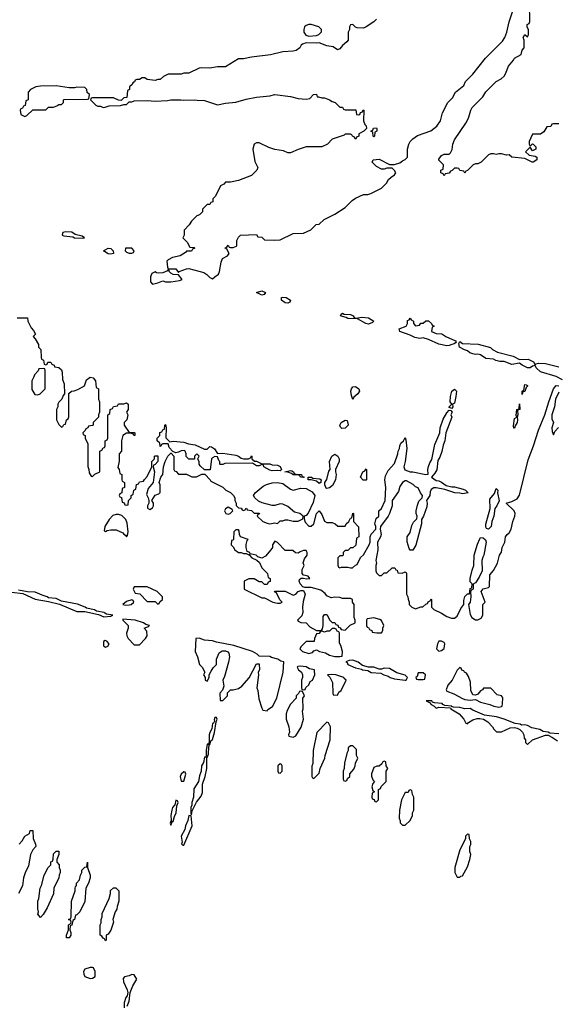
# Model space of a CAD drawing. Header units: inches. Extents: x 2789275 to 2951659, y 860290 to 1033804.
# Tile 51 of 256: x 2822690 to 2826819, y 1004618 to 1012186. Entities that reach past the tile are written whole.
import ezdxf

# ---------------------------------------------------------------- set-up
doc = ezdxf.new("R2010")
doc.units = ezdxf.units.IN
doc.header["$MEASUREMENT"] = 0
doc.layers.add('C8020', color=7, linetype='Continuous')
doc.layers.add('C8021', color=7, linetype='Continuous')

msp = doc.modelspace()

# ---------------------------------------------------------------- linework, layer by layer
at = {"layer": 'C8020', "color": 2}
for points, elevation in [([(2822670, 1009894), (2822750, 1009894), (2822752, 1009870), (2822776.9, 1009816.9), (2822796.9, 1009796.9), (2822812, 1009770), (2822794, 1009750), (2822810, 1009734), (2822834, 1009690), (2822834, 1009670), (2822851.6, 1009651.6), (2822854, 1009590), (2822858, 1009578), (2822874, 1009570), (2822878, 1009538), (2822890, 1009534), (2822902, 1009538), (2822907.3, 1009552.7), (2822930, 1009554), (2822938, 1009538), (2822954, 1009530), (2822958, 1009518), (2822990, 1009514), (2823010, 1009494), (2823016.9, 1009476.9), (2823019.6, 1009419.6), (2823032.7, 1009387.3), (2823034, 1009310), (2823023.6, 1009296.4), (2823014, 1009270), (2822990, 1009246), (2822982, 1009230), (2822982, 1009210), (2822972, 1009190), (2822972, 1009110), (2822990, 1009074), (2823010, 1009054), (2823022, 1009058), (2823030, 1009074), (2823042, 1009078), (2823048.4, 1009111.6), (2823062, 1009118), (2823067.3, 1009132.7), (2823067.3, 1009312.7), (2823088.4, 1009331.6), (2823107.3, 1009332.7), (2823136.4, 1009343.6), (2823188.4, 1009371.6), (2823203.2, 1009416.8), (2823230, 1009438), (2823254, 1009434), (2823271.3, 1009410), (2823278, 1009358), (2823294, 1009350), (2823294, 1009270), (2823302, 1009250), (2823302, 1009170), (2823294, 1009150), (2823294, 1009130), (2823254, 1009090), (2823254, 1009070), (2823250, 1009066), (2823218, 1009062), (2823214, 1009050), (2823198, 1009042), (2823192.7, 1009027.3), (2823174, 1009010), (2823178, 1008998), (2823194, 1008990), (2823194, 1008970), (2823212.7, 1008927.3), (2823212.7, 1008752.7), (2823222, 1008730), (2823223.6, 1008703.6), (2823238, 1008678), (2823250, 1008674), (2823267.3, 1008692.7), (2823306, 1008710), (2823306, 1008870), (2823322, 1008878), (2823330, 1008894), (2823342, 1008898), (2823346, 1008910), (2823346, 1008950), (2823362, 1008958), (2823366, 1008970), (2823366, 1009150), (2823382, 1009158), (2823386, 1009190), (2823402, 1009198), (2823410, 1009214), (2823442, 1009218), (2823450, 1009234), (2823490, 1009234), (2823510, 1009242), (2823522, 1009230), (2823522, 1009190), (2823511.3, 1009170), (2823521, 1009150), (2823512, 1009110), (2823492, 1009090), (2823491.3, 1009070), (2823530, 1009014), (2823570, 1009014), (2823574, 1009010), (2823574, 1008990), (2823566, 1008990), (2823562, 1009002), (2823530, 1009008), (2823510, 1009008), (2823482, 1008990), (2823472, 1008950), (2823472, 1008870), (2823454, 1008850), (2823452.7, 1008792.7), (2823444.7, 1008744.7), (2823454, 1008730), (2823458, 1008698), (2823474, 1008690), (2823474, 1008650), (2823478, 1008638), (2823494, 1008630), (2823494, 1008590), (2823478, 1008582), (2823474, 1008550), (2823458, 1008542), (2823454, 1008530), (2823458, 1008518), (2823472.7, 1008512.7), (2823478, 1008478), (2823492.7, 1008472.7), (2823498, 1008458), (2823510, 1008454), (2823522, 1008458), (2823526, 1008490), (2823546, 1008510), (2823546, 1008530), (2823562, 1008538), (2823566, 1008570), (2823582, 1008578), (2823587.3, 1008612.7), (2823602, 1008618), (2823610, 1008634), (2823642, 1008638), (2823647.3, 1008652.7), (2823670, 1008674), (2823706, 1008750), (2823706, 1008790), (2823726, 1008810), (2823726, 1008830), (2823730, 1008834), (2823750, 1008834), (2823752, 1008790), (2823730, 1008766), (2823718, 1008762), (2823714, 1008750), (2823724.7, 1008710), (2823716, 1008630), (2823676.9, 1008583.1), (2823664.7, 1008535.3), (2823678, 1008510), (2823682, 1008490), (2823682, 1008470), (2823672, 1008450), (2823672.7, 1008432.7), (2823690, 1008422), (2823710, 1008434), (2823718, 1008450), (2823718, 1008470), (2823706, 1008490), (2823729.3, 1008530.7), (2823758, 1008542), (2823768, 1008552), (2823769.2, 1008610), (2823761.2, 1008630), (2823774, 1008670), (2823788.7, 1008690), (2823795.3, 1008750), (2823808, 1008790), (2823828.4, 1008831.6), (2823850, 1008854), (2823854, 1008854), (2823874, 1008830), (2823874, 1008730), (2823878, 1008718), (2823892.7, 1008712.7), (2823910, 1008694), (2823970, 1008692), (2824012.7, 1008672.7), (2824030, 1008672), (2824047.3, 1008672.7), (2824090, 1008694), (2824112.7, 1008692.7), (2824154, 1008650), (2824158, 1008638), (2824250, 1008594), (2824274, 1008570), (2824310, 1008552), (2824332, 1008530), (2824342, 1008510), (2824342, 1008490), (2824352, 1008470), (2824352.7, 1008452.7), (2824370, 1008434), (2824391.6, 1008431.6), (2824398, 1008418), (2824410, 1008414), (2824422, 1008418), (2824426, 1008430), (2824431.1, 1008431.1), (2824438, 1008418), (2824470, 1008414), (2824490, 1008394), (2824530, 1008392), (2824531.6, 1008388.4), (2824518, 1008382), (2824514, 1008370), (2824558, 1008330), (2824590, 1008316), (2824610, 1008311.3), (2824650, 1008318), (2824670, 1008314), (2824690, 1008334), (2824710, 1008334), (2824730, 1008342), (2824750, 1008342), (2824791.6, 1008331.6), (2824828.4, 1008331.6), (2824866, 1008350), (2824868, 1008370), (2824842, 1008390), (2824802, 1008402), (2824750, 1008444.5), (2824710, 1008462), (2824690, 1008466), (2824650, 1008452.3), (2824630, 1008451.8), (2824551.5, 1008471.5), (2824524.8, 1008484.8), (2824495.3, 1008510), (2824486, 1008530), (2824498, 1008550), (2824559.6, 1008600.4), (2824585.8, 1008614.2), (2824630, 1008627), (2824670, 1008628.5), (2824710, 1008620.5), (2824770, 1008578.8), (2824790, 1008570.8), (2824850, 1008584.9), (2824890, 1008582.8), (2824936.8, 1008556.8), (2824958, 1008530), (2824944.9, 1008475.1), (2824906.8, 1008393.2), (2824890, 1008375.3), (2824874, 1008370), (2824874, 1008350), (2824883.6, 1008323.6), (2824910, 1008294), (2824930, 1008292), (2824950, 1008312), (2824968.7, 1008390), (2824990, 1008412), (2825010, 1008382), (2825031.6, 1008331.6), (2825050, 1008322), (2825090, 1008322), (2825114, 1008310), (2825132.7, 1008292.7), (2825190, 1008294), (2825198, 1008310), (2825218, 1008330), (2825230, 1008354), (2825242, 1008358), (2825248, 1008390), (2825250, 1008394), (2825254, 1008390), (2825254, 1008330), (2825292.7, 1008287.3), (2825294, 1008210), (2825278, 1008202), (2825272.7, 1008147.3), (2825250, 1008126), (2825230, 1008126), (2825210, 1008106), (2825190, 1008106), (2825174, 1008090), (2825174, 1008070), (2825170, 1008066), (2825150, 1008066), (2825134, 1008050), (2825132.7, 1007992.7), (2825138, 1007978), (2825150, 1007974), (2825162, 1007978), (2825210, 1007978), (2825230, 1007972), (2825247.3, 1007972.7), (2825270, 1007994), (2825282, 1007998), (2825307.3, 1008052.7), (2825330, 1008074), (2825375.3, 1008150), (2825382, 1008170), (2825382, 1008210), (2825389, 1008231), (2825426, 1008270), (2825426, 1008290), (2825418, 1008310), (2825429.1, 1008350.9), (2825448, 1008370), (2825448.7, 1008410), (2825468, 1008430), (2825498, 1008490), (2825502, 1008590), (2825495.3, 1008650), (2825500.4, 1008679.6), (2825520.2, 1008719.8), (2825570, 1008774), (2825595.3, 1008850), (2825598, 1008870), (2825608, 1008890), (2825608.7, 1008910), (2825618, 1008930), (2825638, 1008950), (2825650, 1008974), (2825656.9, 1008956.9), (2825664.7, 1008890), (2825650.9, 1008789.1), (2825641, 1008750), (2825647.3, 1008727.3), (2825690, 1008711), (2825710.9, 1008710.9), (2825808.7, 1008691.3), (2825827.3, 1008692.7), (2825825.2, 1008730), (2825829.2, 1008750.8), (2825839.3, 1008780.7), (2825855.5, 1008804.5), (2825879.5, 1008920.5), (2825916, 1009010), (2825920.9, 1009050), (2825943.9, 1009116.1), (2825970, 1009164.7), (2825990, 1009184.7), (2826002, 1009182), (2826010.7, 1009170.7), (2826002.8, 1009150), (2826010.5, 1009130), (2825964, 1009010), (2825956.4, 1008950), (2825943.7, 1008916.3), (2825933.1, 1008866.9), (2825916.5, 1008823.5), (2825901.6, 1008798.4), (2825893.4, 1008726.6), (2825879.3, 1008700.7), (2825852, 1008670), (2825890, 1008644.7), (2825910, 1008641), (2825930, 1008630.8), (2825966, 1008606), (2826010, 1008596), (2826030, 1008596), (2826096.9, 1008576.9), (2826114, 1008570), (2826134, 1008550), (2826090, 1008542), (2826070, 1008548), (2826031.6, 1008548.4), (2825954.6, 1008574.6), (2825890, 1008589), (2825870, 1008589), (2825850, 1008575.3), (2825843, 1008557), (2825840.7, 1008530), (2825814.8, 1008490), (2825820.4, 1008470), (2825817.7, 1008442.3), (2825790.5, 1008370), (2825775.5, 1008344.5), (2825775.8, 1008310), (2825732.5, 1008147.5), (2825710.6, 1008109.4), (2825690, 1008108.7), (2825682, 1008122), (2825667.3, 1008172.7), (2825666, 1008210), (2825690, 1008244.7), (2825702, 1008298), (2825715.6, 1008324.4), (2825741.2, 1008350), (2825742.7, 1008370), (2825735.1, 1008390), (2825735.1, 1008410), (2825744.7, 1008455.3), (2825754.5, 1008485.5), (2825782, 1008510), (2825785.2, 1008530), (2825768.7, 1008550), (2825750, 1008588), (2825730, 1008595.3), (2825712.5, 1008612.5), (2825660.4, 1008640.4), (2825650, 1008642), (2825630, 1008628.7), (2825610, 1008598), (2825599.1, 1008560.9), (2825551.3, 1008490), (2825551, 1008450), (2825531, 1008390), (2825521, 1008370), (2825462, 1008290), (2825458, 1008270), (2825466, 1008230), (2825461, 1008210), (2825438, 1008170), (2825441, 1008110), (2825424.7, 1008030), (2825431.3, 1008010), (2825424.7, 1007990), (2825424.7, 1007950), (2825430, 1007934), (2825450, 1007914), (2825470, 1007914), (2825490, 1007934), (2825510, 1007934), (2825550, 1007974), (2825572.7, 1007972.7), (2825578, 1007958), (2825590, 1007954), (2825594, 1007934), (2825627.3, 1007932.7), (2825650, 1007942), (2825658, 1007938), (2825662, 1007930), (2825662, 1007770), (2825672, 1007750), (2825672.7, 1007732.7), (2825682, 1007710), (2825682, 1007690), (2825702, 1007670), (2825730, 1007658), (2825770, 1007672), (2825787.3, 1007672.7), (2825810, 1007694), (2825822, 1007698), (2825827.3, 1007712.7), (2825842, 1007718), (2825850, 1007734), (2825854, 1007730), (2825854, 1007670), (2825871.6, 1007651.6), (2825930, 1007624.7), (2825970, 1007598), (2826006.4, 1007586.4), (2826030, 1007586.8), (2826050, 1007602), (2826078.6, 1007661.4), (2826102, 1007690), (2826102.7, 1007722.7), (2826110, 1007751.3), (2826130, 1007772), (2826146, 1007774), (2826150, 1007814), (2826162, 1007818), (2826166, 1007850), (2826150, 1007866), (2826149.4, 1007890), (2826164.4, 1007955.6), (2826178, 1007990), (2826182, 1008070), (2826206.2, 1008153.8), (2826224.4, 1008195.6), (2826230, 1008206), (2826250, 1008204.7), (2826267.3, 1008187.3), (2826273.4, 1008170), (2826256, 1008070), (2826246.2, 1008053.8), (2826240.7, 1008030), (2826242, 1007950), (2826219.8, 1007900.2), (2826190, 1007858), (2826172.7, 1007847.3), (2826172, 1007810), (2826158, 1007802), (2826152, 1007788), (2826154.8, 1007750), (2826150.6, 1007709.4), (2826138, 1007690), (2826150, 1007614), (2826162, 1007590), (2826190, 1007572), (2826210, 1007572), (2826234.6, 1007585.4), (2826248, 1007610), (2826248, 1007690), (2826266, 1007710), (2826235.3, 1007790), (2826250, 1007812), (2826290, 1007822), (2826298, 1007830), (2826300.4, 1007919.6), (2826330, 1007952), (2826359, 1008010), (2826375.3, 1008070), (2826390, 1008094), (2826395.3, 1008130), (2826415.3, 1008170), (2826422, 1008210), (2826435.3, 1008230), (2826450, 1008241), (2826466, 1008270), (2826478, 1008330), (2826492, 1008370), (2826494.5, 1008390), (2826489.2, 1008410), (2826426, 1008470), (2826470, 1008482.8), (2826510, 1008502.8), (2826530, 1008531.3), (2826596.5, 1008803.5), (2826637.2, 1008910), (2826675.1, 1009030), (2826724.5, 1009150), (2826753.2, 1009250), (2826789.4, 1009350), (2826810, 1009374.8), (2826830.6, 1009370.6)], 10), ([(2826858.7, 1009418.7), (2826810, 1009443.6), (2826690, 1009480.5), (2826657.2, 1009510), (2826650, 1009528), (2826630, 1009524), (2826610.5, 1009509.5), (2826590, 1009509.4), (2826549, 1009530), (2826530, 1009545.2), (2826470, 1009536.3), (2826410, 1009559.6), (2826378.9, 1009558.9), (2826346.7, 1009566.7), (2826330, 1009577), (2826270, 1009583), (2826230, 1009609.5), (2826210, 1009615.6), (2826190, 1009613), (2826170, 1009617.4), (2826146.7, 1009626.7), (2826130, 1009640.9), (2826107.8, 1009647.8), (2826069.3, 1009670), (2826062, 1009698), (2826070, 1009712), (2826090, 1009698), (2826210.9, 1009690.9), (2826307.1, 1009667.1), (2826321, 1009650), (2826361, 1009630), (2826479.2, 1009599.2), (2826530, 1009574), (2826595.9, 1009575.9), (2826635.3, 1009555.3), (2826650, 1009534), (2826658, 1009542), (2826675.1, 1009544.9), (2826730, 1009543.8), (2826830, 1009518)], 10), ([(2826830, 1009322), (2826806.8, 1009270), (2826798, 1009210), (2826777.3, 1009150), (2826778.5, 1009118.5), (2826791.3, 1009090), (2826778, 1009050), (2826779.6, 1009019.6), (2826790, 1008994), (2826800.2, 1009019.8), (2826828.4, 1009051.6)], 10), ([(2822630, 1007786), (2822714.8, 1007774.8), (2822810, 1007730.8), (2822910, 1007714.8), (2822994.8, 1007694.8), (2823130, 1007638), (2823190, 1007636), (2823294, 1007614), (2823336.9, 1007596.9), (2823390, 1007602), (2823406, 1007610), (2823357, 1007617), (2823343.2, 1007623.2), (2823339, 1007630), (2823280.1, 1007640.1), (2823264, 1007650), (2823202.5, 1007662.5), (2823194, 1007670), (2823132.7, 1007692.7), (2823010, 1007716.2), (2822970, 1007736.9), (2822910, 1007742.7), (2822901.2, 1007750), (2822861.7, 1007761.7), (2822810, 1007786), (2822748.7, 1007788.7), (2822682, 1007802)], 10), ([(2826830, 1006698), (2826763.1, 1006703.1), (2826748, 1006710), (2826710, 1006715.1), (2826684, 1006730), (2826623.3, 1006743.3), (2826590, 1006760.5), (2826570, 1006765.6), (2826543.6, 1006763.6), (2826534, 1006770), (2826496.6, 1006776.6), (2826410.7, 1006810.7), (2826352.5, 1006827.5), (2826261.4, 1006841.4), (2826170, 1006877.6), (2826150, 1006892.3), (2826109.6, 1006889.6), (2826070, 1006899.6), (2826022, 1006902), (2826006, 1006906), (2826008, 1006910), (2825956, 1006916), (2825941.2, 1006921.2), (2825935.3, 1006930), (2825876.5, 1006936.5), (2825861.2, 1006941.2), (2825855.3, 1006950), (2825812, 1006950), (2825836.9, 1006936.9), (2825850, 1006922), (2825874, 1006910), (2825890, 1006894), (2825910, 1006902), (2825998, 1006898), (2826002, 1006890), (2826064.7, 1006850), (2826102, 1006810), (2826118, 1006778), (2826130, 1006774), (2826136.4, 1006783.6), (2826170, 1006804.7), (2826204.7, 1006815.3), (2826224.7, 1006815.3), (2826252, 1006810), (2826284.7, 1006790), (2826322, 1006750), (2826331.6, 1006731.6), (2826352.7, 1006712.7), (2826390, 1006712), (2826456.4, 1006743.6), (2826490, 1006746), (2826510, 1006741), (2826530.6, 1006730.6), (2826551.3, 1006710), (2826562, 1006690), (2826563.6, 1006663.6), (2826574, 1006650), (2826574, 1006630), (2826590, 1006614), (2826628.4, 1006651.6), (2826730, 1006686), (2826750, 1006686), (2826782, 1006670), (2826822, 1006642)], 10), ([(2822686, 1005850), (2822710, 1005874), (2822728.9, 1005911.1), (2822766, 1005930), (2822770, 1005954), (2822790, 1005954), (2822792.7, 1005892.7), (2822812, 1005850), (2822814, 1005830), (2822790, 1005806), (2822772, 1005770), (2822758, 1005682), (2822731.1, 1005628.9), (2822718, 1005590), (2822711.6, 1005528.4), (2822682, 1005470)], 6), ([(2823516, 1004604), (2823530, 1004642), (2823539, 1004710), (2823559.7, 1004760.3), (2823589.2, 1004810), (2823570, 1004844), (2823565.2, 1004845.2), (2823550, 1004846), (2823530, 1004837), (2823494, 1004830), (2823484.7, 1004815.3), (2823486, 1004790), (2823516, 1004730), (2823521, 1004710), (2823516, 1004684), (2823506, 1004670), (2823491.3, 1004630), (2823492, 1004590)], 10)]:
    msp.add_lwpolyline(points, dxfattribs=dict(at, elevation=elevation))
for points, elevation in [([(2825270, 1009891.3), (2825320.9, 1009899.1), (2825370, 1009893.4), (2825411.3, 1009870), (2825401, 1009859), (2825370, 1009845.6), (2825349, 1009850), (2825285.6, 1009885.6), (2825210, 1009889.6), (2825197.5, 1009897.5), (2825170, 1009903.7), (2825155.3, 1009910), (2825158, 1009922), (2825169.5, 1009930.5), (2825183.5, 1009923.5), (2825230, 1009920.7), (2825251.3, 1009910), (2825258, 1009898)], 10), ([(2825730, 1009834), (2825762, 1009838), (2825770, 1009854), (2825790, 1009854), (2825808.4, 1009871.6), (2825830, 1009872), (2825854, 1009850), (2825858, 1009838), (2825874, 1009830), (2825858, 1009822), (2825854, 1009790), (2825890, 1009774), (2825931.6, 1009771.6), (2825962, 1009750), (2826038, 1009718), (2826042, 1009710), (2826036.9, 1009703.1), (2826026, 1009694), (2826010, 1009689.4), (2825990, 1009680.7), (2825970, 1009678.7), (2825910, 1009691.6), (2825830, 1009727.3), (2825790, 1009739.5), (2825763.4, 1009736.6), (2825724.6, 1009744.6), (2825690, 1009761.6), (2825610, 1009789.4), (2825604, 1009810), (2825658, 1009830), (2825668.7, 1009850), (2825670, 1009874), (2825682, 1009878), (2825690, 1009892), (2825698, 1009878), (2825714, 1009870), (2825714, 1009850)], 10), ([(2822870, 1009506), (2822838, 1009502), (2822832.7, 1009487.3), (2822803.6, 1009456.4), (2822799.6, 1009440.4), (2822782, 1009410), (2822783.6, 1009343.6), (2822805.4, 1009305.4), (2822830, 1009302), (2822846, 1009310), (2822886, 1009350), (2822886, 1009490), (2822882, 1009502)], 10), ([(2825250, 1009266), (2825238, 1009298), (2825234.5, 1009330), (2825239.5, 1009350), (2825250, 1009364), (2825270, 1009365.5), (2825294, 1009350), (2825300.7, 1009330), (2825286.8, 1009310), (2825255.3, 1009284.7)], 10), ([(2826550, 1009306), (2826550, 1009332), (2826562, 1009338), (2826570, 1009382), (2826579.6, 1009379.6), (2826590, 1009374), (2826590, 1009368), (2826581, 1009359), (2826570, 1009328), (2826554, 1009326)], 10), ([(2826010, 1009198), (2825990, 1009206), (2825989.3, 1009209.3), (2826008, 1009230), (2825997.2, 1009250), (2825999.5, 1009290), (2826009.7, 1009330.3), (2826030, 1009346), (2826046, 1009330), (2826040.7, 1009290), (2826030, 1009238), (2826014, 1009230), (2826018, 1009210)], 10), ([(2826486, 1009046), (2826483.1, 1009063.1), (2826490, 1009122), (2826508, 1009132), (2826504, 1009144), (2826509.5, 1009190), (2826526, 1009194), (2826530, 1009234), (2826530.7, 1009190), (2826514, 1009186), (2826516, 1009150), (2826511, 1009130), (2826514.8, 1009110), (2826510.7, 1009090.7), (2826495.3, 1009064.7), (2826490, 1009046)], 10), ([(2823842, 1008942), (2823870, 1008946), (2823950, 1008938.8), (2823986.4, 1008926.4), (2824037.3, 1008917.3), (2824110, 1008886), (2824130, 1008886), (2824150, 1008904.7), (2824163.6, 1008903.6), (2824186.4, 1008886.4), (2824210, 1008852), (2824250, 1008854.8), (2824350, 1008838.8), (2824370.7, 1008830.7), (2824390, 1008816), (2824410, 1008811), (2824448.4, 1008811.6), (2824462, 1008818), (2824470, 1008834), (2824474, 1008830), (2824474, 1008810), (2824492.7, 1008792.7), (2824510, 1008792), (2824550, 1008772), (2824610, 1008772), (2824630, 1008764.7), (2824670, 1008762), (2824691.3, 1008751.3), (2824702, 1008730), (2824690, 1008718), (2824670, 1008722), (2824630, 1008719), (2824610, 1008724), (2824566, 1008750), (2824562, 1008762), (2824550, 1008766), (2824530, 1008758), (2824510, 1008758), (2824478, 1008778), (2824264.7, 1008775.3), (2824250, 1008768), (2824230, 1008766), (2824226, 1008770), (2824228, 1008790), (2824219, 1008799), (2824210, 1008826), (2824190, 1008828.7), (2824170, 1008819), (2824162.8, 1008810), (2824152.7, 1008727.3), (2824110, 1008726), (2824076.4, 1008756.4), (2824068, 1008770), (2824067.3, 1008787.3), (2824058, 1008810), (2824068, 1008830), (2824050, 1008848), (2824032, 1008830), (2824032.7, 1008807.3), (2823988.4, 1008808.4), (2823968.4, 1008828.4), (2823968.7, 1008850), (2823962, 1008870), (2823955.5, 1008875.5), (2823930, 1008873.2), (2823910, 1008862), (2823890, 1008858), (2823866, 1008866), (2823838, 1008898), (2823830, 1008926), (2823790, 1008926), (2823778, 1008922), (2823770, 1008906), (2823766, 1008930), (2823746, 1008950), (2823746, 1008970), (2823766, 1008990), (2823767.3, 1009012.7), (2823782, 1009018), (2823790, 1009034), (2823802, 1009038), (2823806, 1009070), (2823810, 1009074), (2823814, 1009050), (2823812.7, 1008972.7)], 10), ([(2825165.1, 1009045.1), (2825154.8, 1009054.8), (2825149.2, 1009070), (2825159, 1009090), (2825190, 1009106.8), (2825204.7, 1009104.7), (2825213, 1009073), (2825213, 1009070), (2825190, 1009045.6)], 10), ([(2825050, 1008582), (2825045.2, 1008585.2), (2825034, 1008610), (2825033.2, 1008630), (2825050, 1008652), (2825064.1, 1008715.9), (2825074, 1008730), (2825069, 1008791), (2825088.7, 1008830), (2825110, 1008846), (2825134.8, 1008830), (2825144, 1008810), (2825144.9, 1008790), (2825114.8, 1008730), (2825114.8, 1008710), (2825122, 1008690), (2825114.8, 1008650), (2825093, 1008607), (2825070, 1008589)], 10), ([(2824870, 1008666), (2824846, 1008670), (2824842, 1008682), (2824827.3, 1008687.3), (2824790, 1008688.7), (2824778, 1008698), (2824750, 1008708), (2824726, 1008710), (2824770, 1008722), (2824779.6, 1008719.6), (2824794, 1008710), (2824798, 1008698), (2824812, 1008692), (2824854, 1008690), (2824858, 1008678), (2824874, 1008670)], 10), ([(2825350, 1008646), (2825327.3, 1008647.3), (2825308.7, 1008670), (2825326, 1008710), (2825342, 1008718), (2825350, 1008734), (2825354, 1008730), (2825354, 1008650)], 10), ([(2824990, 1008622), (2824970, 1008638), (2824930, 1008648.7), (2824906, 1008650), (2824906, 1008670), (2824930.9, 1008670.9), (2824942, 1008662), (2824996.3, 1008656.3), (2825004.7, 1008650), (2825003.6, 1008636.4), (2825002, 1008630)], 10), ([(2826290, 1008269), (2826275.3, 1008275.3), (2826270, 1008286), (2826269.6, 1008309.6), (2826302.7, 1008430), (2826300.2, 1008499.8), (2826336.5, 1008543.5), (2826350, 1008582), (2826362, 1008570), (2826361, 1008550), (2826372, 1008488), (2826354.8, 1008450), (2826338.8, 1008430), (2826330.7, 1008370), (2826316.3, 1008330), (2826310.4, 1008289.6)], 10), ([(2823450, 1008382), (2823430, 1008382), (2823406, 1008374), (2823376, 1008344), (2823344.7, 1008290), (2823338, 1008258), (2823350, 1008252), (2823360.7, 1008259.3), (2823390, 1008265.3), (2823430, 1008265.3), (2823482, 1008242), (2823490, 1008231), (2823503.5, 1008223.5), (2823510, 1008212), (2823519, 1008221), (2823524, 1008250), (2823516, 1008316), (2823504.7, 1008344.7), (2823474, 1008374)], 10), ([(2824290, 1008438), (2824270, 1008426), (2824262, 1008410), (2824274, 1008390), (2824290, 1008384.7), (2824306, 1008390), (2824326, 1008410), (2824322, 1008422)], 10), ([(2824370, 1008266), (2824350, 1008266), (2824334, 1008250), (2824332.7, 1008192.7), (2824330, 1008186), (2824318, 1008182), (2824314, 1008150), (2824330, 1008134), (2824342, 1008110), (2824370, 1008092), (2824391.1, 1008091.1), (2824410, 1008082), (2824430, 1008082), (2824450, 1008074), (2824458, 1008078), (2824454, 1008070), (2824474, 1008050), (2824512.7, 1008032.7), (2824532.7, 1008012.7), (2824550, 1007974), (2824594, 1007930), (2824598, 1007898), (2824614, 1007890), (2824612.7, 1007867.3), (2824598, 1007862), (2824590, 1007846), (2824570, 1007846), (2824550, 1007866), (2824530, 1007866), (2824490, 1007888), (2824450, 1007888), (2824414, 1007870), (2824414, 1007810), (2824550, 1007742), (2824570, 1007742), (2824634, 1007710), (2824670, 1007702), (2824690, 1007702), (2824706, 1007710), (2824688, 1007728), (2824662, 1007782), (2824647.3, 1007787.3), (2824650, 1007794), (2824730, 1007794), (2824790, 1007762), (2824810, 1007771.3), (2824830, 1007791), (2824850, 1007798.8), (2824870, 1007798), (2824882, 1007770), (2824867.1, 1007712.9), (2824862.8, 1007670), (2824866, 1007630), (2824857.3, 1007602.7), (2824824.7, 1007570), (2824830, 1007562), (2824850, 1007552), (2824891, 1007551), (2824919.6, 1007519.6), (2824970, 1007491.3), (2825008, 1007492), (2825016.4, 1007503.6), (2825022, 1007530), (2825020.4, 1007599.6), (2825030, 1007614), (2825050, 1007614), (2825071.6, 1007571.6), (2825090, 1007554), (2825110, 1007554), (2825118, 1007538), (2825132.7, 1007532.7), (2825138, 1007518), (2825152.7, 1007512.7), (2825158, 1007498), (2825190, 1007494), (2825228.7, 1007531.3), (2825266, 1007550), (2825266, 1007570), (2825258, 1007590), (2825258, 1007690), (2825246, 1007710), (2825246, 1007730), (2825230, 1007738), (2825170, 1007738), (2825150, 1007746), (2825110, 1007748), (2825083.1, 1007743.1), (2825050, 1007758), (2825036.5, 1007776.5), (2825002, 1007802), (2824930, 1007821.2), (2824880.9, 1007820.9), (2824865.6, 1007825.6), (2824845.2, 1007850), (2824837.2, 1007870), (2824838, 1007882), (2824852.7, 1007892.7), (2824870, 1007894), (2824892.7, 1007887.3), (2824918, 1007890), (2824906, 1007910), (2824870, 1007915.3), (2824859, 1007930), (2824859, 1007961), (2824874, 1007990), (2824868.4, 1008011.6), (2824878, 1008042), (2824898, 1008070), (2824898, 1008090), (2824890, 1008106), (2824870, 1008106), (2824843.6, 1008096.4), (2824830, 1008086), (2824808.4, 1008088.4), (2824787.3, 1008107.3), (2824730, 1008106), (2824670, 1008168), (2824650, 1008178), (2824631.3, 1008150), (2824631, 1008130), (2824618, 1008110), (2824576.9, 1008063.1), (2824550, 1008046), (2824518, 1008058), (2824506, 1008070), (2824460.4, 1008080.4), (2824458, 1008090), (2824438, 1008098), (2824429, 1008129), (2824429, 1008151), (2824436.4, 1008183.6), (2824446, 1008190), (2824386, 1008210), (2824378, 1008230), (2824376.4, 1008256.4)], 10), ([(2823670, 1007826), (2823570, 1007826), (2823562, 1007810), (2823578, 1007778), (2823612.7, 1007772.7), (2823670, 1007714), (2823730, 1007714), (2823750, 1007694), (2823762, 1007698), (2823767.3, 1007712.7), (2823786, 1007730), (2823786, 1007750), (2823746, 1007790)], 10), ([(2823550, 1007726), (2823510, 1007715.3), (2823482, 1007690), (2823505.8, 1007685.8), (2823530, 1007687.7), (2823546, 1007690), (2823566, 1007710), (2823562, 1007722)], 10), ([(2823482, 1007578), (2823482, 1007570), (2823522, 1007530), (2823522, 1007510), (2823511.3, 1007470), (2823512, 1007450), (2823522, 1007430), (2823570, 1007382), (2823610, 1007382), (2823655.3, 1007430), (2823668, 1007450), (2823667.3, 1007487.3), (2823646, 1007510), (2823679, 1007521), (2823688, 1007530), (2823658, 1007538), (2823642, 1007550), (2823578, 1007570)], 10), ([(2825410, 1007588), (2825358, 1007582), (2825354, 1007570), (2825354, 1007530), (2825358, 1007518), (2825370, 1007514), (2825378, 1007498), (2825394, 1007490), (2825398, 1007478), (2825432.7, 1007472.7), (2825470, 1007474), (2825478, 1007490), (2825478, 1007510), (2825488, 1007530), (2825468.4, 1007568.4), (2825456.4, 1007576.4)], 10), ([(2825110, 1007506), (2825090, 1007506), (2825070, 1007486), (2825050, 1007486), (2825030, 1007478), (2825010, 1007486), (2824998, 1007482), (2824990, 1007468), (2824970, 1007466), (2824954, 1007430), (2824952.7, 1007407.3), (2824890, 1007406), (2824851.6, 1007368.4), (2824842, 1007350), (2824861, 1007330), (2824910, 1007313.4), (2824938, 1007322), (2824950, 1007334), (2824970, 1007342), (2824994, 1007330), (2825038.8, 1007318.8), (2825070, 1007301), (2825110, 1007291.3), (2825150, 1007292), (2825166, 1007294), (2825168.7, 1007330), (2825156.4, 1007376.4), (2825147.3, 1007392.7), (2825146, 1007470), (2825142, 1007482), (2825127.3, 1007487.3), (2825122, 1007502)], 10), ([(2823345.4, 1007414.6), (2823332.7, 1007407.3), (2823332.7, 1007372.7), (2823350, 1007362), (2823366, 1007370), (2823378, 1007390), (2823358, 1007410)], 10), ([(2824068.3, 1007431.7), (2824042, 1007430), (2824038.8, 1007330), (2824056, 1007290), (2824071.1, 1007231.1), (2824092, 1007210), (2824111.6, 1007171.6), (2824102, 1007150), (2824114, 1007130), (2824114, 1007110), (2824130, 1007102), (2824146, 1007130), (2824146, 1007150), (2824160.2, 1007179.8), (2824175.1, 1007204.9), (2824202, 1007230), (2824201.2, 1007270), (2824221.4, 1007318.6), (2824246.3, 1007333.7), (2824270, 1007334.4), (2824288.5, 1007328.5), (2824297.6, 1007317.6), (2824302, 1007290), (2824293.1, 1007246.9), (2824262.8, 1007137.2), (2824251, 1007110), (2824256.9, 1007063.1), (2824247.3, 1007032.7), (2824227.3, 1007010), (2824230, 1006954), (2824250, 1006954), (2824286, 1006990), (2824287.3, 1007012.7), (2824310, 1007034), (2824330, 1007034), (2824370, 1007044.7), (2824396.5, 1007063.5), (2824452.7, 1007127.3), (2824510, 1007234), (2824530, 1007234), (2824531.3, 1007190), (2824522, 1007170), (2824524.7, 1007150), (2824511.3, 1007050), (2824518, 1007030), (2824526.4, 1006966.4), (2824550, 1006894), (2824558, 1006878), (2824590, 1006874), (2824596.4, 1006883.6), (2824632.5, 1006907.5), (2824664, 1006970), (2824713.2, 1007170), (2824718, 1007250), (2824696.2, 1007256.2), (2824674, 1007270), (2824623, 1007283), (2824610, 1007291), (2824530, 1007294), (2824514, 1007310), (2824479, 1007330), (2824334.9, 1007374.9), (2824201.3, 1007401.3), (2824170, 1007412.9), (2824110, 1007418)], 10), ([(2825930, 1007408), (2825910, 1007408), (2825898, 1007390), (2825892, 1007350), (2825910, 1007332), (2825930, 1007338), (2825950, 1007354), (2825955.3, 1007390), (2825950, 1007398)], 10), ([(2825250, 1007262), (2825219.6, 1007260.4), (2825194, 1007250), (2825206, 1007246), (2825211.3, 1007230), (2825270, 1007205.3), (2825315.3, 1007195.3), (2825322, 1007190), (2825364.1, 1007184.1), (2825390, 1007169), (2825462.8, 1007162.8), (2825486.8, 1007150), (2825520.9, 1007140.9), (2825536, 1007130), (2825570, 1007120.4), (2825650, 1007108.7), (2825658, 1007110), (2825668.7, 1007130), (2825650, 1007148.7), (2825585.6, 1007165.6), (2825530, 1007198), (2825490, 1007202), (2825470, 1007195.3), (2825450, 1007195.3), (2825410, 1007209), (2825368.7, 1007208.7), (2825322, 1007222), (2825288.9, 1007248.9)], 10), ([(2824843.8, 1007216.2), (2824826, 1007214), (2824822, 1007210), (2824832, 1007190), (2824854, 1007170), (2824862, 1007150), (2824862, 1007130), (2824854, 1007110), (2824854, 1007050), (2824858, 1007038), (2824870, 1007034), (2824882, 1007038), (2824887.3, 1007052.7), (2824910, 1007074), (2824922, 1007098), (2824938, 1007110), (2824958, 1007150), (2824955.3, 1007184.7), (2824954, 1007190), (2824916.6, 1007196.6), (2824890, 1007211)], 10), ([(2826070, 1007206), (2826050, 1007186), (2826012, 1007110), (2825978, 1007070), (2825964.5, 1007035.5), (2825970, 1007024), (2826023.8, 1007003.8), (2826090, 1006968.2), (2826110, 1006962), (2826150, 1006956), (2826190, 1006961), (2826230, 1006941.6), (2826302.3, 1006922.3), (2826331.3, 1006910), (2826370, 1006901.3), (2826390, 1006906), (2826396, 1006910), (2826399.5, 1006930), (2826402, 1006970), (2826398, 1006978), (2826390, 1006988), (2826358, 1006998), (2826310, 1007048), (2826252.7, 1007047.3), (2826244.7, 1007035.3), (2826230, 1007028), (2826210, 1007002), (2826190, 1006995.3), (2826170, 1006998), (2826155.3, 1007030), (2826153.6, 1007093.6), (2826136.4, 1007136.4), (2826122, 1007162), (2826106, 1007170), (2826102, 1007182), (2826087.3, 1007187.3), (2826082, 1007202)], 10), ([(2825086.9, 1007153.1), (2825054, 1007150), (2825071.6, 1007131.6), (2825091.6, 1007091.6), (2825094, 1007010), (2825098, 1006998), (2825130, 1006994), (2825142, 1007018), (2825158, 1007030), (2825198, 1007110), (2825182, 1007122), (2825179, 1007130), (2825118, 1007150)], 10), ([(2825790, 1007166), (2825750, 1007166), (2825742, 1007138), (2825734, 1007130), (2825738, 1007118), (2825750, 1007114), (2825790, 1007114), (2825802, 1007118), (2825806, 1007150)], 10), ([(2824850, 1007026), (2824838, 1007022), (2824832.7, 1007007.3), (2824814, 1006990), (2824814, 1006970), (2824770, 1006926), (2824743.6, 1006876.4), (2824738, 1006850), (2824738, 1006810), (2824758, 1006750), (2824762, 1006710), (2824754, 1006690), (2824758, 1006678), (2824790, 1006672), (2824810, 1006682), (2824852.9, 1006747.1), (2824868.7, 1006810), (2824862, 1006870), (2824868, 1006890), (2824866, 1006970), (2824878, 1006990), (2824862, 1007022)], 10), ([(2824202, 1006822), (2824190, 1006822), (2824184.5, 1006804.5), (2824186.4, 1006793.6), (2824179.8, 1006780.2), (2824170, 1006775.3), (2824164.9, 1006735.1), (2824150, 1006708), (2824146, 1006690), (2824146, 1006634), (2824139.6, 1006620.4), (2824130, 1006618), (2824121, 1006570), (2824122, 1006530), (2824119.6, 1006520.4), (2824110, 1006518), (2824102.8, 1006477.2), (2824086, 1006450), (2824083, 1006410), (2824070, 1006375.3), (2824063, 1006330), (2824026.7, 1006273.3), (2824024.4, 1006210), (2824011.3, 1006170), (2824012, 1006148), (2824004.9, 1006130), (2824004.7, 1006084.7), (2824010, 1006074), (2824015.3, 1006104.7), (2824028, 1006132), (2824049.1, 1006170.9), (2824083.1, 1006216.9), (2824094.6, 1006245.4), (2824095.3, 1006310), (2824115.3, 1006370), (2824128, 1006430), (2824127.3, 1006507.3), (2824122, 1006518), (2824130, 1006514), (2824140.4, 1006539.6), (2824142, 1006598), (2824146, 1006606), (2824142, 1006618), (2824150, 1006614), (2824158, 1006642), (2824170, 1006654), (2824187.3, 1006707.3), (2824198, 1006790), (2824208, 1006810)], 10), ([(2825050, 1006786), (2824972.7, 1006707.3), (2824944.7, 1006570), (2824942, 1006470), (2824932.7, 1006447.3), (2824934, 1006370), (2824938, 1006358), (2824950, 1006354), (2824990, 1006394), (2824998, 1006430), (2825034, 1006510), (2825035.3, 1006530), (2825074, 1006650), (2825078, 1006750), (2825062, 1006782)], 10), ([(2825250, 1006606), (2825230, 1006606), (2825214, 1006590), (2825214, 1006570), (2825205.4, 1006554.6), (2825185.4, 1006474.6), (2825182, 1006430), (2825174, 1006410), (2825174, 1006350), (2825178, 1006338), (2825190, 1006334), (2825202, 1006338), (2825207.3, 1006352.7), (2825226, 1006370), (2825226, 1006390), (2825255.3, 1006424.7), (2825268, 1006450), (2825268.4, 1006471.6), (2825286, 1006510), (2825278, 1006530), (2825276.4, 1006576.4)], 10), ([(2824690, 1006466), (2824674, 1006450), (2824674, 1006410), (2824678, 1006398), (2824690, 1006394), (2824706, 1006410), (2824706, 1006450), (2824702, 1006462)], 10), ([(2825490, 1006486), (2825478, 1006482), (2825472.7, 1006467.3), (2825451.6, 1006448.4), (2825432.7, 1006447.3), (2825410, 1006438), (2825392, 1006390), (2825392.7, 1006372.7), (2825403.6, 1006343.6), (2825414, 1006330), (2825403.6, 1006316.4), (2825394, 1006290), (2825402, 1006262), (2825414, 1006250), (2825398, 1006242), (2825394, 1006210), (2825398, 1006198), (2825412.7, 1006192.7), (2825418, 1006178), (2825430, 1006174), (2825446, 1006190), (2825446, 1006270), (2825462, 1006278), (2825467.3, 1006292.7), (2825506, 1006330), (2825506, 1006410), (2825518, 1006430), (2825506, 1006450), (2825502, 1006482)], 10), ([(2823950, 1006406), (2823930, 1006386), (2823922, 1006370), (2823930, 1006334), (2823950, 1006334), (2823966, 1006386), (2823962, 1006402)], 10), ([(2825690, 1006266), (2825678, 1006262), (2825672.7, 1006247.3), (2825650, 1006246), (2825622, 1006190), (2825606, 1006110), (2825604.7, 1006050), (2825612.7, 1006027.3), (2825612.7, 1006012.7), (2825630, 1005994), (2825650, 1005994), (2825688, 1006030), (2825708, 1006070), (2825708, 1006090), (2825718, 1006110), (2825718, 1006210), (2825706, 1006230), (2825702, 1006262)], 10), ([(2823890, 1006186), (2823882, 1006150), (2823864.7, 1006130), (2823858, 1006110), (2823852, 1006070), (2823852.7, 1006032.7), (2823858, 1006022), (2823850, 1006026), (2823846, 1006010), (2823850, 1005994), (2823860.4, 1006019.6), (2823870, 1006022), (2823878, 1006062), (2823891.8, 1006090), (2823896.4, 1006143.6), (2823906, 1006170), (2823902, 1006182)], 10), ([(2823990, 1006068), (2823982, 1006030), (2823964.2, 1005990), (2823959.5, 1005960.5), (2823931, 1005910), (2823936.9, 1005863.1), (2823932.7, 1005852.7), (2823942, 1005842), (2823950, 1005842), (2824015.3, 1005990), (2824006, 1006066)], 10), ([(2826130, 1005926), (2826114, 1005910), (2826114, 1005890), (2826070, 1005806), (2826031.3, 1005670), (2826032, 1005630), (2826050, 1005594), (2826070, 1005594), (2826078, 1005602), (2826090, 1005604.7), (2826130, 1005674), (2826148.7, 1005730), (2826154, 1005770), (2826148.4, 1005791.6), (2826148, 1005832), (2826154.6, 1005845.4), (2826155.3, 1005870), (2826146, 1005890), (2826142, 1005922)], 10), ([(2822850, 1005286), (2822829, 1005310), (2822835.3, 1005330), (2822828.9, 1005351.1), (2822828.7, 1005410), (2822838, 1005430), (2822848, 1005510), (2822858, 1005530), (2822878, 1005610), (2822908, 1005670), (2822928, 1005690), (2822930, 1005714), (2822942, 1005718), (2822947.3, 1005732.7), (2822950, 1005774), (2822970, 1005794), (2822990, 1005794), (2822991.1, 1005768.9), (2822974, 1005730), (2822974, 1005710), (2822992, 1005690), (2822992, 1005670), (2823002, 1005650), (2823002, 1005630), (2822992, 1005610), (2822991.3, 1005590), (2822952, 1005510), (2822950, 1005466), (2822899.8, 1005360.2), (2822870.9, 1005309.1)], 6), ([(2823050, 1005128), (2823048.9, 1005148.9), (2823066, 1005190), (2823066, 1005230), (2823082, 1005238), (2823086, 1005250), (2823082, 1005262), (2823066, 1005270), (2823082, 1005278), (2823086, 1005290), (2823088, 1005410), (2823115.3, 1005490), (2823115.3, 1005510), (2823118, 1005522), (2823126, 1005530), (2823126, 1005550), (2823150, 1005574), (2823158, 1005610), (2823168, 1005630), (2823168, 1005650), (2823190, 1005672), (2823206, 1005674), (2823210, 1005711.3), (2823212, 1005670), (2823231, 1005610), (2823231.3, 1005590), (2823218, 1005550), (2823198, 1005510), (2823190.9, 1005409.1), (2823150.9, 1005329.1), (2823130, 1005306), (2823118, 1005302), (2823112, 1005270), (2823098, 1005262), (2823090, 1005226), (2823078, 1005222), (2823074, 1005190), (2823082, 1005170), (2823082, 1005150), (2823070, 1005128.7)], 6), ([(2823350, 1005106), (2823342, 1005122), (2823330, 1005126), (2823322, 1005142), (2823308, 1005150), (2823308, 1005230), (2823314.6, 1005245.4), (2823315.3, 1005270), (2823324, 1005290), (2823323.1, 1005316.9), (2823378, 1005430), (2823388, 1005470), (2823388.4, 1005491.6), (2823410, 1005514), (2823427.3, 1005512.7), (2823452, 1005490), (2823451.3, 1005410), (2823438, 1005370), (2823436, 1005350), (2823422, 1005330), (2823404.7, 1005270), (2823411, 1005250), (2823401, 1005219), (2823390, 1005188), (2823370, 1005158), (2823354, 1005150), (2823354, 1005110)], 6), ([(2823250, 1004902), (2823230, 1004901.2), (2823190.9, 1004889.1), (2823181, 1004870), (2823182.8, 1004850), (2823190.9, 1004830.9), (2823230, 1004816), (2823250, 1004818), (2823268.4, 1004831.6), (2823268.7, 1004870), (2823257.2, 1004897.2)], 10)]:
    msp.add_lwpolyline(points, close=True, dxfattribs=dict(at, elevation=elevation))
at = {"layer": 'C8021', "color": 2}
for points, elevation in [([(2825430.9, 1012189.1), (2825410.9, 1012169.1), (2825352, 1012130), (2825330, 1012122), (2825283.1, 1012123.1), (2825268.7, 1012128.7), (2825250, 1012148), (2825230, 1012146), (2825222, 1012130), (2825222, 1012110), (2825212, 1012090), (2825212, 1012030), (2825203.6, 1012016.4), (2825170, 1011988.7), (2825150, 1011962), (2825130, 1011955.3), (2825096.5, 1011976.5), (2825050, 1011985.2), (2824990, 1012009), (2824970, 1012006), (2824890, 1012009.2), (2824861.4, 1011998.6), (2824851.3, 1011990), (2824842, 1011970), (2824814, 1011950), (2824790, 1011944), (2824710, 1011939), (2824616.4, 1011916.4), (2824470, 1011899), (2824410, 1011884), (2824370, 1011884), (2824270, 1011823.7), (2824210, 1011823.7), (2824150, 1011812.3), (2824090, 1011817.2), (2824067.5, 1011812.5), (2823990, 1011775.3), (2823950, 1011775.3), (2823930, 1011768.7), (2823831.6, 1011768.4), (2823794, 1011750), (2823770, 1011726), (2823750, 1011726), (2823730, 1011718), (2823670, 1011726), (2823650, 1011738), (2823630, 1011738), (2823610, 1011726), (2823590, 1011726), (2823578, 1011722), (2823572.7, 1011707.3), (2823558, 1011702), (2823552.7, 1011687.3), (2823534, 1011670), (2823534, 1011650), (2823518, 1011642), (2823512.7, 1011587.3), (2823490, 1011586), (2823470, 1011566), (2823448.4, 1011568.4), (2823410, 1011586), (2823250, 1011586), (2823238, 1011582), (2823234, 1011570), (2823274, 1011530), (2823290, 1011522), (2823310, 1011522), (2823330, 1011512), (2823347.3, 1011512.7), (2823376.4, 1011523.6), (2823465.4, 1011525.4), (2823490, 1011534), (2823510, 1011534), (2823530, 1011554), (2823550, 1011554), (2823570, 1011562), (2823670, 1011566), (2823730, 1011561), (2823825.4, 1011565.4), (2823850, 1011571.3), (2823928.9, 1011571.1), (2823946.8, 1011566.8), (2824030, 1011571.3), (2824053.6, 1011566.4), (2824110, 1011566), (2824210, 1011531), (2824270, 1011545.5), (2824350, 1011551.3), (2824430, 1011576), (2824510, 1011591), (2824610, 1011601), (2824650, 1011611.3), (2824770, 1011596), (2824830, 1011581), (2824890, 1011576), (2824919, 1011581), (2824946, 1011610), (2824970, 1011614), (2824974, 1011594), (2824986, 1011594), (2825010, 1011584.7), (2825030, 1011584.7), (2825070.7, 1011570.7), (2825090, 1011558), (2825114, 1011550), (2825150, 1011514), (2825170, 1011514), (2825178, 1011498), (2825190, 1011494), (2825272.7, 1011492.7), (2825278, 1011458), (2825290, 1011454), (2825302, 1011458), (2825307.3, 1011472.7), (2825322, 1011478), (2825327.3, 1011492.7), (2825334, 1011490), (2825332, 1011410), (2825341, 1011381), (2825352, 1011370), (2825354, 1011350), (2825334, 1011330), (2825294, 1011310), (2825294, 1011290), (2825278, 1011282), (2825271.6, 1011268.4), (2825266, 1011270), (2825262, 1011282), (2825246, 1011290), (2825242, 1011302), (2825230, 1011306), (2825190, 1011306), (2825182, 1011298), (2825090, 1011268), (2825054, 1011230), (2825011.6, 1011208.4), (2824890, 1011208), (2824830, 1011188.7), (2824770, 1011162), (2824750, 1011162), (2824717.2, 1011177.2), (2824650, 1011189.3), (2824604.5, 1011204.5), (2824530, 1011239), (2824510, 1011239), (2824492, 1011230), (2824481, 1011190), (2824496.3, 1011096.3), (2824518, 1011050), (2824510.9, 1011029.1), (2824470.7, 1010989.3), (2824371.1, 1010948.9), (2824310, 1010938), (2824270, 1010938), (2824256.9, 1010923.1), (2824231.6, 1010908.4), (2824194, 1010830), (2824174, 1010810), (2824172.7, 1010787.3), (2824158, 1010782), (2824150, 1010766), (2824130, 1010766), (2824094, 1010730), (2824094, 1010710), (2824070, 1010686), (2824050, 1010678), (2824010, 1010638), (2823991.1, 1010608.9), (2823952.7, 1010567.3), (2823952, 1010530), (2823942, 1010510), (2823976.9, 1010476.9), (2823998, 1010438), (2824030, 1010434), (2824034, 1010430), (2824018, 1010422), (2824010, 1010406), (2823970, 1010406), (2823963.6, 1010396.4), (2823922, 1010370), (2823863, 1010357), (2823830, 1010341.2), (2823820.7, 1010330), (2823824, 1010284), (2823830, 1010270.8), (2823890, 1010270.3), (2823910, 1010242), (2823915.3, 1010250), (2823970, 1010270.4), (2823990, 1010272.7), (2824103.1, 1010243.1), (2824128.2, 1010228.2), (2824150, 1010204.7), (2824170, 1010194.8), (2824190, 1010208.5), (2824217.2, 1010230), (2824225.2, 1010250), (2824236.5, 1010323.5), (2824248.4, 1010351.6), (2824286, 1010370), (2824298, 1010390), (2824282, 1010422), (2824268, 1010430), (2824270, 1010434), (2824282, 1010438), (2824290, 1010454), (2824298, 1010438), (2824310, 1010434), (2824330, 1010434), (2824354.6, 1010445.4), (2824358, 1010450), (2824358, 1010490), (2824370, 1010514), (2824386, 1010530), (2824510, 1010534), (2824518, 1010518), (2824550, 1010514), (2824570, 1010494), (2824650, 1010492), (2824690, 1010494), (2824790, 1010542), (2824870, 1010544.7), (2824926, 1010570), (2824967.3, 1010612.7), (2824990, 1010614), (2825028.4, 1010651.6), (2825110, 1010692), (2825190, 1010742), (2825243.1, 1010796.9), (2825270, 1010814), (2825330, 1010842), (2825363.6, 1010843.6), (2825386, 1010850), (2825468, 1010890), (2825508, 1010930), (2825523.1, 1010956.9), (2825543.1, 1010976.9), (2825570, 1010994), (2825578, 1011010), (2825570, 1011026), (2825550, 1011046), (2825510, 1011046), (2825490, 1011038), (2825470, 1011038), (2825430, 1011058), (2825398, 1011090), (2825406, 1011110), (2825450, 1011114), (2825530, 1011072), (2825570, 1011072), (2825610, 1011084.7), (2825630, 1011102), (2825650, 1011112), (2825668, 1011130), (2825668, 1011190), (2825678, 1011230), (2825688.9, 1011251.1), (2825708.9, 1011271.1), (2825744.7, 1011295.3), (2825848.9, 1011331.1), (2825892.9, 1011367.1), (2825922, 1011410), (2825938, 1011470), (2825978, 1011550), (2826013.6, 1011586.4), (2826038, 1011630), (2826100.4, 1011679.6), (2826115.3, 1011710), (2826171.5, 1011768.5), (2826269, 1011890), (2826398.9, 1012021.1), (2826417.2, 1012050), (2826432.7, 1012090), (2826449.4, 1012170), (2826490, 1012292)], 14), ([(2826830, 1011386), (2826790, 1011386), (2826778, 1011382), (2826770, 1011366), (2826738, 1011362), (2826716.9, 1011323.1), (2826690, 1011306), (2826630, 1011306), (2826602, 1011250), (2826602, 1011230), (2826610, 1011214), (2826628, 1011232), (2826634, 1011230), (2826654, 1011210), (2826654, 1011190), (2826630, 1011178), (2826610, 1011206), (2826574, 1011170), (2826603.6, 1011143.6), (2826650, 1011138), (2826662, 1011130), (2826662, 1011110), (2826634, 1011090), (2826626, 1011090), (2826570, 1011118), (2826469.3, 1011129.3), (2826450, 1011148), (2826430, 1011144), (2826390, 1011155.3), (2826370, 1011155.3), (2826350, 1011148.7), (2826330, 1011155.3), (2826310, 1011155.3), (2826290, 1011148), (2826234, 1011090), (2826210, 1011078), (2826190, 1011078), (2826174, 1011070), (2826130, 1011026), (2826118, 1011022), (2826110, 1011006), (2826102, 1011022), (2826070, 1011026), (2826062, 1011042), (2826050, 1011046), (2826030, 1011046), (2826012.7, 1011027.3), (2825998, 1011022), (2825990, 1011006), (2825958, 1011002), (2825950, 1010986), (2825942, 1011002), (2825926, 1011010), (2825926, 1011030), (2825942, 1011038), (2825946, 1011070), (2825910, 1011106), (2825910, 1011114), (2825930, 1011142), (2825950, 1011152), (2825990, 1011152), (2825998, 1011162), (2826012.7, 1011187.3), (2826016, 1011230), (2826030, 1011262), (2826118, 1011390), (2826138, 1011430), (2826154, 1011490), (2826165.2, 1011510), (2826246.8, 1011593.2), (2826270, 1011631), (2826350, 1011711), (2826388.9, 1011731.1), (2826410, 1011752), (2826422, 1011770), (2826444, 1011830), (2826484, 1011876), (2826490, 1011891.3), (2826542, 1011918), (2826548.4, 1011951.6), (2826566, 1011970), (2826566, 1012030), (2826558, 1012050), (2826570, 1012072), (2826590, 1012054), (2826598, 1012070), (2826598, 1012110), (2826588.9, 1012128.9), (2826588.7, 1012150), (2826602, 1012158), (2826607.3, 1012172.7), (2826606.6, 1012310)], 10)]:
    msp.add_lwpolyline(points, dxfattribs=dict(at, elevation=elevation))
for points, elevation in [([(2824930, 1012148.7), (2824910, 1012148.7), (2824890, 1012142), (2824878, 1012130), (2824871.3, 1012110), (2824871.3, 1012090), (2824887.5, 1012067.5), (2824910, 1012058.8), (2824970, 1012064.7), (2824988.4, 1012071.6), (2825007.3, 1012092.7), (2825008, 1012110), (2824988, 1012130)], 14), ([(2822970, 1011678), (2822850, 1011676), (2822814, 1011670), (2822774, 1011650), (2822754, 1011630), (2822754, 1011570), (2822738, 1011562), (2822732.7, 1011527.3), (2822718, 1011522), (2822712.7, 1011507.3), (2822698, 1011502), (2822694, 1011490), (2822698, 1011458), (2822730, 1011442), (2822746, 1011450), (2822790, 1011494), (2822890, 1011494), (2822910, 1011514), (2822950, 1011514), (2822976.4, 1011523.6), (2822990, 1011534), (2823010, 1011534), (2823026, 1011550), (2823026, 1011570), (2823032.7, 1011572.7), (2823210, 1011574), (2823222, 1011578), (2823226, 1011610), (2823207.3, 1011627.3), (2823206, 1011650), (2823190, 1011666), (2823130, 1011668), (2823110, 1011662), (2823070, 1011661.2)], 14), ([(2825410, 1011286), (2825406, 1011290), (2825402, 1011322), (2825386, 1011330), (2825402, 1011338), (2825408.4, 1011351.6), (2825430, 1011354), (2825434, 1011350), (2825434, 1011330), (2825418, 1011322), (2825414, 1011290)], 14), ([(2823044.4, 1010555.6), (2823022, 1010550), (2823018, 1010542), (2823016, 1010530), (2823030, 1010524.4), (2823098, 1010518), (2823110, 1010508.4), (2823170, 1010506), (2823188, 1010510), (2823170, 1010522), (2823116, 1010536), (2823090, 1010552)], 14), ([(2823390, 1010383.9), (2823370, 1010386.2), (2823334.5, 1010410), (2823370, 1010430.3), (2823390, 1010427), (2823408.5, 1010410), (2823410, 1010389.7)], 10), ([(2823502, 1010430), (2823498.8, 1010410), (2823510, 1010398.8), (2823530, 1010390.8), (2823550, 1010391), (2823563.1, 1010396.9), (2823569, 1010410), (2823550, 1010429)], 14), ([(2823830, 1010268), (2823824, 1010256), (2823790, 1010240.7), (2823758, 1010238), (2823740.9, 1010240.9), (2823730, 1010248), (2823705.4, 1010234.6), (2823694, 1010210), (2823694, 1010170), (2823710, 1010154), (2823750, 1010164.7), (2823790, 1010178), (2823811.1, 1010171.1), (2823850, 1010171), (2823918, 1010182), (2823938, 1010190), (2823910, 1010225.2), (2823870, 1010227), (2823850, 1010237.2), (2823837.2, 1010250), (2823838, 1010258)], 14), ([(2824550, 1010068), (2824509.6, 1010090.4), (2824550, 1010103), (2824578.8, 1010090), (2824567.1, 1010072.9)], 10), ([(2824750, 1010006), (2824729.7, 1010009.7), (2824700.9, 1010030), (2824702, 1010050), (2824710, 1010053.4), (2824738, 1010050), (2824770.7, 1010030), (2824765.2, 1010014.8)], 10)]:
    msp.add_lwpolyline(points, close=True, dxfattribs=dict(at, elevation=elevation))

doc.saveas('drawing.dxf')
